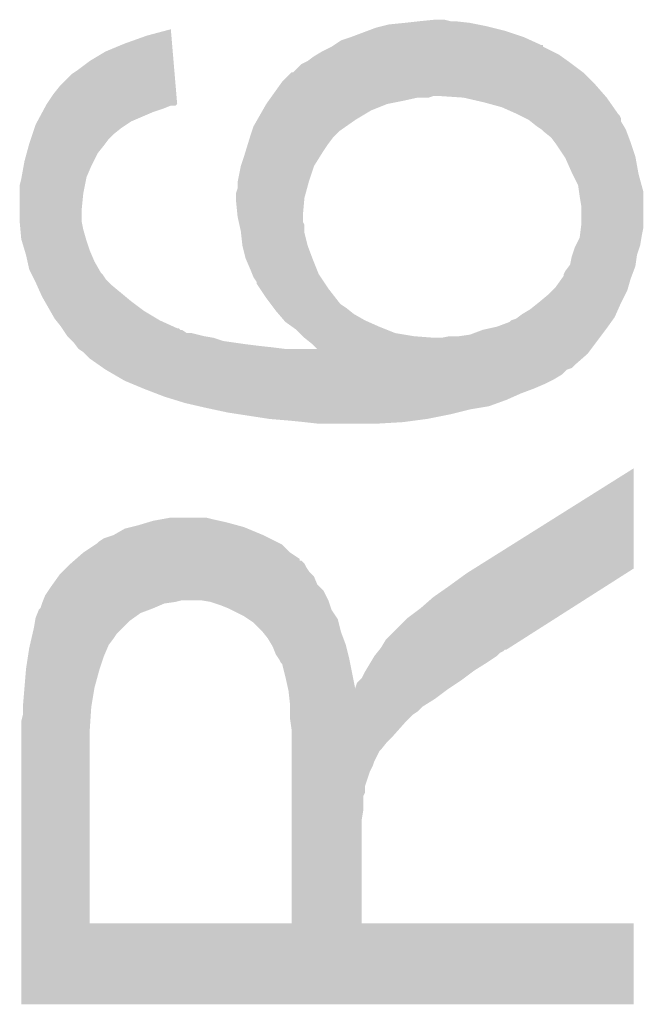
# Model space of a CAD drawing. Extents: x -9 to 122, y -9 to 65.
# Tile 111 of 256: x 26.716 to 27.711, y 39.38 to 40.952. Entities that reach past the tile are written whole.
import ezdxf

# ---------------------------------------------------------------- set-up
doc = ezdxf.new("R2010")
doc.units = 0
doc.layers.add('CLICKER_4_FOR_R7FA4M2A_V100_GTO', color=12, linetype='CONTINUOUS')

msp = doc.modelspace()

# ---------------------------------------------------------------- linework, layer by layer
at = {"layer": 'CLICKER_4_FOR_R7FA4M2A_V100_GTO'}
for points in [[(27.284682, 40.93972), (27.294842, 40.94226), (27.4701, 40.93972), (27.45994, 40.94226)], [(27.294842, 40.94226), (27.305002, 40.9448), (27.45994, 40.94226), (27.44724, 40.9448)], [(27.305002, 40.9448), (27.3304, 40.94734), (27.44724, 40.9448), (27.434538, 40.94734)], [(27.3304, 40.94734), (27.35326, 40.94988), (27.434538, 40.94734), (27.41168, 40.94988)], [(27.35326, 40.94988), (27.378658, 40.95242), (27.404062, 40.94988), (27.393902, 40.95242)], [(26.88336, 40.91432), (26.91892, 40.927018), (26.958966, 40.91432), (26.957886, 40.927018)], [(26.91892, 40.927018), (26.957022, 40.937154), (26.957886, 40.927018), (26.957022, 40.937154)], [(27.24404, 40.92448), (27.271134, 40.93464), (27.5209, 40.92448), (27.490418, 40.93464)], [(27.271134, 40.93464), (27.284682, 40.93972), (27.490418, 40.93464), (27.4701, 40.93972)], [(26.85288, 40.90162), (26.88336, 40.91432), (26.960046, 40.90162), (26.958966, 40.91432)], [(27.213562, 40.909242), (27.217336, 40.911758), (27.551394, 40.909242), (27.55138, 40.911758)], [(27.217336, 40.911758), (27.217368, 40.91178), (27.55138, 40.911758), (27.548844, 40.91178)], [(27.217368, 40.91178), (27.2288, 40.9194), (27.548844, 40.91178), (27.532078, 40.9194)], [(27.2288, 40.9194), (27.24404, 40.92448), (27.532078, 40.9194), (27.5209, 40.92448)], [(26.827482, 40.886382), (26.85288, 40.90162), (26.961342, 40.886382), (26.960046, 40.90162)], [(27.185622, 40.894002), (27.189848, 40.896538), (27.580332, 40.894002), (27.57678, 40.896538)], [(27.189848, 40.896538), (27.19832, 40.90162), (27.57678, 40.896538), (27.56662, 40.90162)], [(27.19832, 40.90162), (27.213546, 40.909234), (27.56662, 40.90162), (27.551394, 40.909234)], [(27.213546, 40.909234), (27.213562, 40.909242), (27.551394, 40.909234), (27.551394, 40.909242)], [(26.80716, 40.87114), (26.827482, 40.886382), (26.962638, 40.87114), (26.961342, 40.886382)], [(27.152606, 40.868606), (27.165304, 40.881302), (27.61487, 40.868606), (27.597944, 40.881302)], [(27.165304, 40.881302), (27.170378, 40.88384), (27.597944, 40.881302), (27.59456, 40.88384)], [(27.170378, 40.88384), (27.17546, 40.886382), (27.59456, 40.88384), (27.591002, 40.886382)], [(27.17546, 40.886382), (27.185622, 40.894002), (27.591002, 40.886382), (27.580332, 40.894002)], [(26.77922, 40.84574), (26.79954, 40.86606), (26.964798, 40.84574), (26.96307, 40.86606)], [(26.79954, 40.86606), (26.80716, 40.87114), (26.96307, 40.86606), (26.962638, 40.87114)], [(27.134822, 40.853362), (27.150062, 40.868598), (27.630118, 40.853362), (27.61488, 40.868598)], [(27.150062, 40.868598), (27.150066, 40.8686), (27.61488, 40.868598), (27.614878, 40.8686)], [(27.150066, 40.8686), (27.152606, 40.868606), (27.614878, 40.8686), (27.61487, 40.868606)], [(27.11849, 40.8305), (27.13119, 40.84828), (27.650758, 40.8305), (27.6352, 40.84828)], [(27.13119, 40.84828), (27.134822, 40.853362), (27.6352, 40.84828), (27.630118, 40.853362)], [(26.7589, 40.8178), (26.76906, 40.83304), (26.967174, 40.8178), (26.965878, 40.83304)], [(26.76906, 40.83304), (26.77922, 40.84574), (26.965878, 40.83304), (26.964798, 40.84574)], [(26.757532, 40.81526), (26.758896, 40.817794), (26.964634, 40.81526), (26.967174, 40.817794)], [(26.758896, 40.817794), (26.7589, 40.8178), (26.967174, 40.817794), (26.967174, 40.8178)], [(27.103612, 40.80764), (27.109418, 40.8178), (27.277058, 40.80764), (27.302462, 40.8178)], [(27.109418, 40.8178), (27.10942, 40.817802), (27.302462, 40.8178), (27.30247, 40.817802)], [(27.10942, 40.817802), (27.113046, 40.82288), (27.30247, 40.817802), (27.32786, 40.82288)], [(27.113046, 40.82288), (27.116676, 40.82796), (27.32786, 40.82288), (27.350722, 40.82796)], [(27.116676, 40.827962), (27.11849, 40.8305), (27.368502, 40.827962), (27.376124, 40.8305)], [(27.116676, 40.82796), (27.116676, 40.827962), (27.350722, 40.82796), (27.368502, 40.827962)], [(27.424382, 40.82796), (27.38628, 40.8305), (27.65298, 40.82796), (27.650758, 40.8305)], [(27.4574, 40.82034), (27.424382, 40.82796), (27.658316, 40.82034), (27.65298, 40.82796)], [(27.485342, 40.81272), (27.4574, 40.82034), (27.66365, 40.81272), (27.658316, 40.82034)], [(26.743852, 40.789858), (26.75206, 40.8051), (26.893518, 40.789858), (26.929082, 40.8051)], [(26.75206, 40.8051), (26.754796, 40.81018), (26.929082, 40.8051), (26.944322, 40.81018)], [(26.754796, 40.81018), (26.75753, 40.815258), (26.944322, 40.81018), (26.957016, 40.815258)], [(26.75753, 40.815258), (26.757532, 40.81526), (26.957016, 40.815258), (26.964634, 40.81526)], [(27.094904, 40.7924), (27.103612, 40.80764), (27.251658, 40.7924), (27.277058, 40.80764)], [(27.5082, 40.80256), (27.485342, 40.81272), (27.670762, 40.80256), (27.66365, 40.81272)], [(27.508204, 40.802558), (27.5082, 40.80256), (27.670762, 40.802558), (27.670762, 40.80256)], [(27.513288, 40.800016), (27.508204, 40.802558), (27.673302, 40.800016), (27.670762, 40.802558)], [(26.739426, 40.7797), (26.74112, 40.784782), (26.87828, 40.7797), (26.885902, 40.784782)], [(26.74112, 40.784782), (26.743852, 40.789858), (26.885902, 40.784782), (26.893518, 40.789858)], [(27.0891, 40.782242), (27.094904, 40.7924), (27.237146, 40.782242), (27.251658, 40.7924)], [(27.523448, 40.794936), (27.513288, 40.800016), (27.67584, 40.794936), (27.673302, 40.800016)], [(27.52852, 40.7924), (27.523448, 40.794936), (27.675842, 40.7924), (27.67584, 40.794936)], [(27.5317, 40.789856), (27.52852, 40.7924), (27.675842, 40.789856), (27.675842, 40.7924)], [(27.54122, 40.78224), (27.5317, 40.789856), (27.680414, 40.78224), (27.675842, 40.789856)], [(26.733498, 40.761918), (26.736038, 40.76954), (26.85796, 40.761918), (26.86558, 40.76954)], [(26.736038, 40.76954), (26.739426, 40.7797), (26.86558, 40.76954), (26.87828, 40.7797)], [(27.08402, 40.767), (27.086558, 40.77462), (27.21864, 40.767), (27.22626, 40.77462)], [(27.086558, 40.77462), (27.0891, 40.782242), (27.22626, 40.77462), (27.237146, 40.782242)], [(27.548838, 40.777162), (27.54122, 40.78224), (27.68346, 40.777162), (27.680414, 40.78224)], [(27.548842, 40.777158), (27.548838, 40.777162), (27.683462, 40.777158), (27.68346, 40.777162)], [(27.551382, 40.774618), (27.548842, 40.777158), (27.684414, 40.774618), (27.683462, 40.777158)], [(27.564082, 40.764458), (27.551382, 40.774618), (27.688224, 40.764458), (27.684414, 40.774618)], [(26.730266, 40.75176), (26.73096, 40.7543), (26.85034, 40.75176), (26.852244, 40.7543)], [(26.73096, 40.7543), (26.733498, 40.761918), (26.852244, 40.7543), (26.85796, 40.761918)], [(27.075422, 40.73906), (27.080112, 40.7543), (27.19832, 40.73906), (27.20848, 40.7543)], [(27.080112, 40.7543), (27.083238, 40.76446), (27.20848, 40.7543), (27.216102, 40.76446)], [(27.083238, 40.76446), (27.08402, 40.767), (27.216102, 40.76446), (27.21864, 40.767)], [(27.569796, 40.75684), (27.564082, 40.764458), (27.69108, 40.75684), (27.688224, 40.764458)], [(27.5717, 40.7543), (27.569796, 40.75684), (27.691928, 40.7543), (27.69108, 40.75684)], [(27.585248, 40.73398), (27.5717, 40.7543), (27.6987, 40.73398), (27.691928, 40.7543)], [(26.72334, 40.72636), (26.726802, 40.739058), (26.833828, 40.72636), (26.840178, 40.739058)], [(26.726802, 40.739058), (26.730266, 40.75176), (26.840178, 40.739058), (26.85034, 40.75176)], [(27.07386, 40.73398), (27.075422, 40.73906), (27.195144, 40.73398), (27.19832, 40.73906)], [(26.721954, 40.71874), (26.72334, 40.72636), (26.83002, 40.71874), (26.833828, 40.72636)], [(27.068782, 40.718742), (27.07386, 40.73398), (27.185622, 40.718742), (27.195144, 40.73398)], [(27.58694, 40.73144), (27.585248, 40.73398), (27.699162, 40.73144), (27.6987, 40.73398)], [(27.5971, 40.70858), (27.58694, 40.73144), (27.70332, 40.70858), (27.699162, 40.73144)], [(26.71872, 40.700958), (26.721954, 40.71874), (26.8224, 40.700958), (26.83002, 40.71874)], [(27.064206, 40.69588), (27.068782, 40.71874), (27.178, 40.69588), (27.18562, 40.71874)], [(27.068782, 40.71874), (27.068782, 40.718742), (27.18562, 40.71874), (27.185622, 40.718742)], [(27.59837, 40.70604), (27.5971, 40.70858), (27.70378, 40.70604), (27.70332, 40.70858)], [(27.60726, 40.688256), (27.59837, 40.70604), (27.70863, 40.688256), (27.70378, 40.70604)], [(26.71572, 40.688262), (26.71826, 40.69842), (26.81986, 40.688262), (26.821892, 40.69842)], [(26.71826, 40.69842), (26.71872, 40.700958), (26.821892, 40.69842), (26.8224, 40.700958)], [(27.0637, 40.693342), (27.064206, 40.69588), (27.177306, 40.693342), (27.178, 40.69588)], [(27.0637, 40.683184), (27.0637, 40.693342), (27.174536, 40.683184), (27.177306, 40.693342)], [(26.71572, 40.675562), (26.71572, 40.688262), (26.81732, 40.675562), (26.81986, 40.688262)], [(26.71572, 40.650162), (26.71572, 40.675562), (26.81478, 40.650162), (26.81732, 40.675562)], [(27.06116, 40.667942), (27.061162, 40.675562), (27.17038, 40.667942), (27.172458, 40.675562)], [(27.061162, 40.675562), (27.0637, 40.683184), (27.172458, 40.675562), (27.174536, 40.683184)], [(27.608712, 40.678098), (27.60726, 40.688256), (27.7114, 40.678098), (27.70863, 40.688256)], [(27.6098, 40.67048), (27.608712, 40.678098), (27.7114, 40.67048), (27.7114, 40.678098)], [(27.06116, 40.662858), (27.06116, 40.667942), (27.169916, 40.662858), (27.17038, 40.667942)], [(27.063448, 40.64), (27.06116, 40.662858), (27.16784, 40.64), (27.169916, 40.662858)], [(27.61234, 40.655238), (27.6098, 40.67048), (27.7114, 40.655238), (27.7114, 40.67048)], [(26.71572, 40.629838), (26.71572, 40.650162), (26.81478, 40.629838), (26.81478, 40.650162)], [(27.61234, 40.62476), (27.61234, 40.655238), (27.7114, 40.62476), (27.7114, 40.655238)], [(26.716876, 40.61714), (26.71572, 40.629838), (26.81732, 40.61714), (26.81478, 40.629838)], [(27.0637, 40.637462), (27.063448, 40.64), (27.16784, 40.637462), (27.16784, 40.64)], [(27.065394, 40.629844), (27.0637, 40.637462), (27.16784, 40.629844), (27.16784, 40.637462)], [(27.066522, 40.624764), (27.065394, 40.629844), (27.170378, 40.624764), (27.16784, 40.629844)], [(26.71826, 40.601902), (26.716876, 40.61714), (26.821674, 40.601902), (26.81732, 40.61714)], [(27.06878, 40.6146), (27.066522, 40.624764), (27.17038, 40.6146), (27.170378, 40.624764)], [(27.069064, 40.612062), (27.06878, 40.6146), (27.17038, 40.612062), (27.17038, 40.6146)], [(27.07132, 40.591742), (27.069064, 40.612062), (27.17546, 40.591742), (27.17038, 40.612062)], [(27.610114, 40.60698), (27.611704, 40.619678), (27.70886, 40.60698), (27.7114, 40.619678)], [(27.611704, 40.619678), (27.61234, 40.62476), (27.7114, 40.619678), (27.7114, 40.62476)], [(26.719024, 40.59936), (26.71826, 40.601902), (26.8224, 40.59936), (26.821674, 40.601902)], [(26.723594, 40.584122), (26.719024, 40.59936), (26.82748, 40.584122), (26.8224, 40.59936)], [(27.603448, 40.591738), (27.609798, 40.604438), (27.706318, 40.591738), (27.708436, 40.604438)], [(27.609798, 40.604438), (27.610114, 40.60698), (27.708436, 40.604438), (27.70886, 40.60698)], [(26.72588, 40.576498), (26.723594, 40.584122), (26.830748, 40.576498), (26.82748, 40.584122)], [(27.0764, 40.571422), (27.07132, 40.591742), (27.18308, 40.571422), (27.17546, 40.591742)], [(27.597946, 40.576498), (27.60218, 40.589198), (27.70124, 40.576498), (27.70547, 40.589198)], [(27.60218, 40.589198), (27.603448, 40.591738), (27.70547, 40.589198), (27.706318, 40.591738)], [(26.728138, 40.566338), (26.72588, 40.576498), (26.8351, 40.566338), (26.830748, 40.576498)], [(26.730958, 40.553642), (26.728138, 40.566338), (26.842358, 40.553642), (26.8351, 40.566338)], [(27.076402, 40.57142), (27.0764, 40.571422), (27.18308, 40.57142), (27.18308, 40.571422)], [(27.08402, 40.55364), (27.076402, 40.57142), (27.190192, 40.55364), (27.18308, 40.57142)], [(27.594558, 40.561256), (27.5971, 40.573958), (27.69906, 40.561256), (27.700876, 40.573958)], [(27.5971, 40.573958), (27.597946, 40.576498), (27.700876, 40.573958), (27.70124, 40.576498)], [(26.7335, 40.54856), (26.730958, 40.553642), (26.845262, 40.54856), (26.842358, 40.553642)], [(27.087068, 40.54602), (27.08402, 40.55364), (27.19324, 40.54602), (27.190192, 40.55364)], [(27.5844, 40.546016), (27.58694, 40.551098), (27.693936, 40.546016), (27.69584, 40.551098)], [(27.58694, 40.551098), (27.592652, 40.558716), (27.69584, 40.551098), (27.698698, 40.558716)], [(27.592652, 40.558716), (27.594558, 40.561256), (27.698698, 40.558716), (27.69906, 40.561256)], [(26.73477, 40.54602), (26.7335, 40.54856), (26.8478, 40.54602), (26.845262, 40.54856)], [(26.738582, 40.538398), (26.73477, 40.54602), (26.852882, 40.538398), (26.8478, 40.54602)], [(26.74112, 40.53332), (26.738582, 40.538398), (26.85796, 40.53332), (26.852882, 40.538398)], [(26.743378, 40.52824), (26.74112, 40.53332), (26.86304, 40.52824), (26.85796, 40.53332)], [(27.0891, 40.54094), (27.087068, 40.54602), (27.196628, 40.54094), (27.19324, 40.54602)], [(27.094176, 40.533326), (27.0891, 40.54094), (27.201704, 40.533326), (27.196628, 40.54094)], [(27.09418, 40.530784), (27.094176, 40.533326), (27.203398, 40.530784), (27.201704, 40.533326)], [(27.571698, 40.525698), (27.580772, 40.538402), (27.68745, 40.525698), (27.691082, 40.538402)], [(27.580772, 40.538402), (27.584396, 40.543474), (27.691082, 40.538402), (27.692982, 40.543474)], [(27.584396, 40.543474), (27.5844, 40.546016), (27.692982, 40.543474), (27.693936, 40.546016)], [(26.75128, 40.510462), (26.743378, 40.52824), (26.884374, 40.510462), (26.86304, 40.52824)], [(27.099262, 40.52316), (27.09418, 40.530784), (27.20848, 40.52316), (27.203398, 40.530784)], [(27.10942, 40.50792), (27.099262, 40.52316), (27.220336, 40.50792), (27.20848, 40.52316)], [(27.559, 40.513), (27.56662, 40.52062), (27.68219, 40.513), (27.686, 40.52062)], [(27.56662, 40.52062), (27.571698, 40.525698), (27.686, 40.52062), (27.68745, 40.525698)], [(26.755636, 40.50284), (26.75128, 40.510462), (26.89352, 40.50284), (26.884374, 40.510462)], [(26.764344, 40.487598), (26.755636, 40.50284), (26.913842, 40.487598), (26.89352, 40.50284)], [(27.115134, 40.500302), (27.10942, 40.50792), (27.22626, 40.500302), (27.220336, 40.50792)], [(27.54376, 40.5003), (27.559, 40.513), (27.67584, 40.5003), (27.68219, 40.513)], [(26.771598, 40.474902), (26.764344, 40.487598), (26.935006, 40.474902), (26.913842, 40.487598)], [(27.117038, 40.497762), (27.115134, 40.500302), (27.228798, 40.497762), (27.22626, 40.500302)], [(27.12085, 40.49268), (27.117038, 40.497762), (27.23642, 40.49268), (27.228798, 40.497762)], [(27.12466, 40.487598), (27.12085, 40.49268), (27.242774, 40.487598), (27.23642, 40.49268)], [(27.129014, 40.48252), (27.12466, 40.487598), (27.249122, 40.48252), (27.242774, 40.487598)], [(27.51836, 40.48252), (27.531058, 40.490138), (27.667936, 40.48252), (27.671322, 40.490138)], [(27.531058, 40.490138), (27.54376, 40.5003), (27.671322, 40.490138), (27.67584, 40.5003)], [(26.773632, 40.47236), (26.771598, 40.474902), (26.939242, 40.47236), (26.935006, 40.474902)], [(26.78176, 40.4622), (26.773632, 40.47236), (26.961596, 40.4622), (26.939242, 40.47236)], [(27.137722, 40.47236), (27.129014, 40.48252), (27.2669, 40.47236), (27.249122, 40.48252)], [(27.139898, 40.46982), (27.137722, 40.47236), (27.272616, 40.46982), (27.2669, 40.47236)], [(27.498036, 40.46982), (27.500578, 40.472356), (27.660236, 40.46982), (27.662048, 40.472356)], [(27.500578, 40.472356), (27.508198, 40.4749), (27.662048, 40.472356), (27.663864, 40.4749)], [(27.508198, 40.4749), (27.511582, 40.477438), (27.663864, 40.4749), (27.665678, 40.477438)], [(27.511582, 40.477438), (27.51836, 40.48252), (27.665678, 40.477438), (27.667936, 40.48252)], [(26.783454, 40.45966), (26.78176, 40.4622), (26.967184, 40.45966), (26.961596, 40.4622)], [(26.783458, 40.459654), (26.783454, 40.45966), (26.969726, 40.459654), (26.967184, 40.45966)], [(26.785148, 40.45712), (26.783458, 40.459654), (26.972266, 40.45712), (26.969726, 40.459654)], [(26.78515, 40.457116), (26.785148, 40.45712), (26.974806, 40.457116), (26.972266, 40.45712)], [(26.788534, 40.45204), (26.78515, 40.457116), (26.982424, 40.45204), (26.974806, 40.457116)], [(27.150568, 40.4622), (27.139898, 40.46982), (27.28976, 40.4622), (27.272616, 40.46982)], [(27.15768, 40.45712), (27.150568, 40.4622), (27.302462, 40.45712), (27.28976, 40.4622)], [(27.162758, 40.452042), (27.15768, 40.45712), (27.315158, 40.452042), (27.302462, 40.45712)], [(27.434538, 40.4495), (27.454858, 40.457118), (27.64536, 40.4495), (27.651072, 40.457118)], [(27.454858, 40.457118), (27.466292, 40.45966), (27.651072, 40.457118), (27.65298, 40.45966)], [(27.466292, 40.45966), (27.477718, 40.4622), (27.65298, 40.45966), (27.654794, 40.4622)], [(27.477718, 40.4622), (27.498036, 40.46982), (27.654794, 40.4622), (27.660236, 40.46982)], [(26.79192, 40.44696), (26.788534, 40.45204), (27.01036, 40.44696), (26.990042, 40.45204)], [(26.794462, 40.444418), (26.79192, 40.44696), (27.025602, 40.444418), (27.01036, 40.44696)], [(26.79954, 40.43934), (26.794462, 40.444418), (27.040842, 40.43934), (27.025602, 40.444418)], [(26.802078, 40.4368), (26.79954, 40.43934), (27.058622, 40.4368), (27.040842, 40.43934)], [(27.16784, 40.44696), (27.162758, 40.452042), (27.34564, 40.44696), (27.315158, 40.452042)], [(27.17038, 40.44442), (27.16784, 40.44696), (27.37866, 40.44442), (27.34564, 40.44696)], [(27.183078, 40.434262), (27.17038, 40.44442), (27.633932, 40.434262), (27.64155, 40.44442)], [(27.388818, 40.44442), (27.401518, 40.44696), (27.64155, 40.44442), (27.643454, 40.44696)], [(27.416758, 40.44696), (27.434538, 40.4495), (27.643454, 40.44696), (27.64536, 40.4495)], [(26.803984, 40.43426), (26.802078, 40.4368), (27.0764, 40.43426), (27.058622, 40.4368)], [(26.80589, 40.43172), (26.803984, 40.43426), (27.09672, 40.43172), (27.0764, 40.43426)], [(26.807796, 40.42918), (26.80589, 40.43172), (27.11958, 40.42918), (27.09672, 40.43172)], [(26.809698, 40.426642), (26.807796, 40.42918), (27.139886, 40.426642), (27.11958, 40.42918)], [(26.809702, 40.42664), (26.809698, 40.426642), (27.139902, 40.42664), (27.139886, 40.426642)], [(26.81732, 40.42156), (26.809702, 40.42664), (27.624406, 40.42156), (27.628216, 40.42664)], [(27.139902, 40.42664), (27.190664, 40.426678), (27.628216, 40.42664), (27.628244, 40.426678)], [(27.190664, 40.426678), (27.183078, 40.434262), (27.628244, 40.426678), (27.633932, 40.434262)], [(26.819862, 40.419018), (26.81732, 40.42156), (27.6225, 40.419018), (27.624406, 40.42156)], [(26.827478, 40.411402), (26.819862, 40.419018), (27.613794, 40.411402), (27.6225, 40.419018)], [(26.841992, 40.401242), (26.827478, 40.411402), (27.60218, 40.401242), (27.613794, 40.411402)], [(26.84925, 40.39616), (26.841992, 40.401242), (27.597096, 40.39616), (27.60218, 40.401242)], [(26.85288, 40.393618), (26.84925, 40.39616), (27.589482, 40.393618), (27.597096, 40.39616)], [(26.852884, 40.393616), (26.85288, 40.393618), (27.589478, 40.393616), (27.589482, 40.393618)], [(26.865944, 40.385998), (26.852884, 40.393616), (27.581858, 40.385998), (27.589478, 40.393616)], [(26.879004, 40.37838), (26.865944, 40.385998), (27.56916, 40.37838), (27.581858, 40.385998)], [(26.883358, 40.37584), (26.879004, 40.37838), (27.56408, 40.37584), (27.56916, 40.37838)], [(26.895552, 40.37076), (26.883358, 40.37584), (27.55392, 40.37076), (27.56408, 40.37584)], [(26.91384, 40.36314), (26.895552, 40.37076), (27.53614, 40.36314), (27.55392, 40.37076)], [(26.93365, 40.35552), (26.91384, 40.36314), (27.51582, 40.35552), (27.53614, 40.36314)], [(26.94686, 40.350438), (26.93365, 40.35552), (27.504384, 40.350438), (27.51582, 40.35552)], [(26.963368, 40.34536), (26.94686, 40.350438), (27.49296, 40.34536), (27.504384, 40.350438)], [(26.979882, 40.34028), (26.963368, 40.34536), (27.478988, 40.34028), (27.49296, 40.34536)], [(27.001894, 40.3352), (26.979882, 40.34028), (27.465018, 40.3352), (27.478988, 40.34028)], [(27.0129, 40.33266), (27.001894, 40.3352), (27.449778, 40.33266), (27.465018, 40.3352)], [(27.024754, 40.33012), (27.0129, 40.33266), (27.43454, 40.33012), (27.449778, 40.33266)], [(27.04846, 40.32504), (27.024754, 40.33012), (27.41422, 40.32504), (27.43454, 40.33012)], [(27.06497, 40.3225), (27.04846, 40.32504), (27.40406, 40.3225), (27.41422, 40.32504)], [(27.1145, 40.31488), (27.06497, 40.3225), (27.36596, 40.31488), (27.40406, 40.3225)], [(27.14498, 40.31234), (27.1145, 40.31488), (27.34691, 40.31234), (27.36596, 40.31488)], [(27.17038, 40.3098), (27.14498, 40.31234), (27.32786, 40.3098), (27.34691, 40.31234)], [(27.19324, 40.30726), (27.17038, 40.3098), (27.284682, 40.30726), (27.32786, 40.3098)], [(27.441578, 40.076116), (27.69616, 40.2361), (27.69615, 40.076116), (27.69616, 40.2361)], [(26.94305, 40.15486), (26.957022, 40.1574), (27.02306, 40.15486), (27.012902, 40.1574)], [(26.883364, 40.139622), (26.893516, 40.14216), (27.079954, 40.139622), (27.073862, 40.14216)], [(26.893516, 40.14216), (26.903678, 40.1447), (27.073862, 40.14216), (27.064548, 40.1447)], [(26.903678, 40.1447), (26.920612, 40.14978), (27.064548, 40.1447), (27.04592, 40.14978)], [(26.920612, 40.14978), (26.92908, 40.15232), (27.04592, 40.14978), (27.03449, 40.15232)], [(26.92908, 40.15232), (26.94305, 40.15486), (27.03449, 40.15232), (27.02306, 40.15486)], [(26.84272, 40.1193), (26.85034, 40.12438), (27.124658, 40.1193), (27.1145, 40.12438)], [(26.85034, 40.12438), (26.865582, 40.12946), (27.1145, 40.12438), (27.10434, 40.12946)], [(26.865582, 40.12946), (26.883364, 40.139622), (27.10434, 40.12946), (27.079954, 40.139622)], [(26.81732, 40.10152), (26.836366, 40.114218), (27.14752, 40.10152), (27.13482, 40.114218)], [(26.836366, 40.114218), (26.840182, 40.116762), (27.13482, 40.114218), (27.129734, 40.116762)], [(26.840182, 40.116762), (26.84272, 40.1193), (27.129734, 40.116762), (27.124658, 40.1193)], [(26.805696, 40.09135), (26.81732, 40.10152), (27.16276, 40.09135), (27.14752, 40.10152)], [(26.784298, 40.071038), (26.791918, 40.078658), (27.178002, 40.071038), (27.172922, 40.078658)], [(26.791918, 40.078658), (26.796996, 40.083736), (27.172922, 40.078658), (27.170382, 40.083736)], [(26.796996, 40.083736), (26.797, 40.08374), (27.170382, 40.083736), (27.17038, 40.08374)], [(26.797, 40.08374), (26.802798, 40.088814), (27.17038, 40.08374), (27.165306, 40.088814)], [(26.802798, 40.088814), (26.802804, 40.08882), (27.165306, 40.088814), (27.162782, 40.08882)], [(26.802804, 40.08882), (26.805696, 40.09135), (27.162782, 40.08882), (27.16276, 40.09135)], [(26.768334, 40.05072), (26.777402, 40.063416), (27.190704, 40.05072), (27.18562, 40.063416)], [(26.777402, 40.063416), (26.779222, 40.065962), (27.18562, 40.063416), (27.183076, 40.065962)], [(26.779222, 40.065962), (26.784298, 40.071038), (27.183076, 40.065962), (27.178002, 40.071038)], [(27.40152, 40.04818), (27.42946, 40.0685), (27.652328, 40.04818), (27.684202, 40.0685)], [(27.42946, 40.0685), (27.441578, 40.076116), (27.684202, 40.0685), (27.69615, 40.076116)], [(26.761436, 40.040556), (26.76652, 40.04818), (27.200862, 40.040556), (27.193244, 40.04818)], [(26.76652, 40.04818), (26.768334, 40.05072), (27.193244, 40.04818), (27.190704, 40.05072)], [(27.37612, 40.0304), (27.40152, 40.04818), (27.624438, 40.0304), (27.652328, 40.04818)], [(26.753312, 40.02532), (26.756362, 40.032942), (27.20848, 40.02532), (27.20467, 40.032942)], [(26.756362, 40.032942), (26.761436, 40.040556), (27.20467, 40.032942), (27.200862, 40.040556)], [(27.3558, 40.01262), (27.37612, 40.0304), (27.596548, 40.01262), (27.624438, 40.0304)], [(26.74874, 40.012624), (26.75128, 40.02024), (26.929088, 40.012624), (26.946864, 40.02024)], [(26.75128, 40.02024), (26.752296, 40.02278), (26.946864, 40.02024), (26.96464, 40.02278)], [(26.752296, 40.02278), (26.753312, 40.02532), (26.96464, 40.02278), (26.974802, 40.02532)], [(27.005294, 40.025318), (27.005282, 40.02532), (27.20848, 40.025318), (27.20848, 40.02532)], [(27.020522, 40.022778), (27.005294, 40.025318), (27.209328, 40.022778), (27.20848, 40.025318)], [(27.03576, 40.0177), (27.020522, 40.022778), (27.21102, 40.0177), (27.209328, 40.022778)], [(27.04846, 40.01262), (27.03576, 40.0177), (27.212714, 40.01262), (27.21102, 40.0177)], [(26.741122, 39.997382), (26.74417, 40.005), (26.898094, 39.997382), (26.90876, 40.005)], [(26.74417, 40.005), (26.746204, 40.01008), (26.90876, 40.005), (26.922306, 40.01008)], [(26.746204, 40.01008), (26.748736, 40.01262), (26.922306, 40.01008), (26.92908, 40.01262)], [(26.748736, 40.01262), (26.74874, 40.012624), (26.92908, 40.01262), (26.929088, 40.012624)], [(27.053548, 40.010076), (27.04846, 40.01262), (27.213562, 40.010076), (27.212714, 40.01262)], [(27.073862, 39.999918), (27.053548, 40.010076), (27.220336, 39.999918), (27.213562, 40.010076)], [(27.081482, 39.994838), (27.073862, 39.999918), (27.223722, 39.994838), (27.220336, 39.999918)], [(27.335482, 39.99738), (27.3558, 40.01262), (27.572642, 39.99738), (27.596548, 40.01262)], [(26.73858, 39.98214), (26.740274, 39.9923), (26.88082, 39.98214), (26.89098, 39.9923)], [(26.740274, 39.9923), (26.741122, 39.997382), (26.89098, 39.9923), (26.898094, 39.997382)], [(27.089102, 39.989758), (27.081482, 39.994838), (27.224992, 39.989758), (27.223722, 39.994838)], [(27.101802, 39.977058), (27.089102, 39.989758), (27.228168, 39.977058), (27.224992, 39.989758)], [(27.299922, 39.961822), (27.335482, 39.99738), (27.516864, 39.961822), (27.572642, 39.99738)], [(26.734476, 39.96436), (26.736234, 39.971982), (26.86558, 39.96436), (26.870662, 39.971982)], [(26.736234, 39.971982), (26.73858, 39.98214), (26.870662, 39.971982), (26.88082, 39.98214)], [(27.103834, 39.974518), (27.101802, 39.977058), (27.228802, 39.974518), (27.228168, 39.977058)], [(27.111962, 39.964358), (27.103834, 39.974518), (27.232612, 39.964358), (27.228802, 39.974518)], [(26.73096, 39.94912), (26.732132, 39.9542), (26.855784, 39.94912), (26.857962, 39.9542)], [(26.732132, 39.9542), (26.734476, 39.96436), (26.857962, 39.9542), (26.86558, 39.96436)], [(27.11806, 39.954198), (27.111962, 39.964358), (27.23642, 39.954198), (27.232612, 39.964358)], [(27.11958, 39.951662), (27.11806, 39.954198), (27.237056, 39.951662), (27.23642, 39.954198)], [(27.124662, 39.938958), (27.11958, 39.951662), (27.240232, 39.938958), (27.237056, 39.951662)], [(27.292302, 39.949122), (27.299922, 39.961822), (27.496942, 39.949122), (27.516864, 39.961822)], [(26.72588, 39.9161), (26.729004, 39.936418), (26.843566, 39.9161), (26.85034, 39.936418)], [(26.729004, 39.936418), (26.73096, 39.94912), (26.85034, 39.936418), (26.855784, 39.94912)], [(27.128048, 39.93388), (27.124662, 39.938958), (27.2415, 39.93388), (27.240232, 39.938958)], [(27.276044, 39.92626), (27.28214, 39.93642), (27.46248, 39.92626), (27.47772, 39.93642)], [(27.28214, 39.93642), (27.286202, 39.941498), (27.47772, 39.93642), (27.4828, 39.941498)], [(27.286202, 39.941498), (27.288234, 39.944038), (27.4828, 39.941498), (27.487876, 39.944038)], [(27.288234, 39.944038), (27.290262, 39.946574), (27.487876, 39.944038), (27.490414, 39.946574)], [(27.290262, 39.946574), (27.290268, 39.94658), (27.490414, 39.946574), (27.492956, 39.94658)], [(27.290268, 39.94658), (27.292302, 39.949122), (27.492956, 39.94658), (27.496942, 39.949122)], [(27.12974, 39.931338), (27.128048, 39.93388), (27.242012, 39.931338), (27.2415, 39.93388)], [(27.132282, 39.92626), (27.12974, 39.931338), (27.243032, 39.92626), (27.242012, 39.931338)], [(27.134822, 39.923714), (27.132282, 39.92626), (27.243544, 39.923714), (27.243032, 39.92626)], [(27.1399, 39.9034), (27.134822, 39.923714), (27.247624, 39.9034), (27.243544, 39.923714)], [(27.268424, 39.91356), (27.276044, 39.92626), (27.442162, 39.91356), (27.46248, 39.92626)], [(26.72334, 39.885622), (26.725668, 39.91356), (26.8351, 39.885622), (26.84272, 39.91356)], [(26.725668, 39.91356), (26.72588, 39.9161), (26.84272, 39.91356), (26.843566, 39.9161)], [(27.261822, 39.900864), (27.2669, 39.911018), (27.425232, 39.900864), (27.438772, 39.911018)], [(27.2669, 39.911018), (27.268424, 39.91356), (27.438772, 39.911018), (27.442162, 39.91356)], [(27.144366, 39.883302), (27.1399, 39.9034), (27.25166, 39.883302), (27.247624, 39.9034)], [(27.251662, 39.885622), (27.254204, 39.893242), (27.402792, 39.885622), (27.414222, 39.893242)], [(27.254204, 39.893242), (27.259278, 39.89832), (27.414222, 39.893242), (27.42184, 39.89832)], [(27.259278, 39.89832), (27.261822, 39.900864), (27.42184, 39.89832), (27.425232, 39.900864)], [(26.7208, 39.85514), (26.72334, 39.885622), (26.83002, 39.85514), (26.8351, 39.885622)], [(27.144416, 39.88308), (27.144366, 39.883302), (27.39898, 39.88308), (27.399312, 39.883302)], [(27.14498, 39.880538), (27.144416, 39.88308), (27.39559, 39.880538), (27.39898, 39.88308)], [(27.146392, 39.86784), (27.14498, 39.880538), (27.37866, 39.86784), (27.39559, 39.880538)], [(27.25166, 39.883302), (27.251662, 39.885622), (27.399312, 39.883302), (27.402792, 39.885622)], [(27.14752, 39.857678), (27.146392, 39.86784), (27.3624, 39.857678), (27.37866, 39.86784)], [(27.14752, 39.855138), (27.14752, 39.857678), (27.358338, 39.855138), (27.3624, 39.857678)], [(26.71826, 39.832282), (26.7208, 39.842442), (26.828496, 39.832282), (26.829172, 39.842442)], [(26.7208, 39.842442), (26.7208, 39.85514), (26.829172, 39.842442), (26.83002, 39.85514)], [(27.14752, 39.84752), (27.14752, 39.855138), (27.35072, 39.84752), (27.358338, 39.855138)], [(27.14752, 39.842438), (27.14752, 39.84752), (27.343098, 39.842438), (27.35072, 39.84752)], [(27.14752, 39.83482), (27.14752, 39.842438), (27.33548, 39.83482), (27.343098, 39.842438)], [(26.71826, 39.81704), (26.71826, 39.832282), (26.82748, 39.81704), (26.828496, 39.832282)], [(27.147884, 39.83228), (27.14752, 39.83482), (27.33294, 39.83228), (27.33548, 39.83482)], [(27.15006, 39.817038), (27.147884, 39.83228), (27.31939, 39.817038), (27.33294, 39.83228)], [(26.71826, 39.509722), (26.71826, 39.81704), (26.82748, 39.509722), (26.82748, 39.81704)], [(27.150058, 39.80942), (27.15006, 39.817038), (27.31262, 39.80942), (27.31939, 39.817038)], [(27.150056, 39.78656), (27.150058, 39.799258), (27.2923, 39.78656), (27.302458, 39.799258)], [(27.150058, 39.799258), (27.150058, 39.80942), (27.302458, 39.799258), (27.31262, 39.80942)], [(27.150056, 39.784016), (27.150056, 39.78656), (27.289758, 39.784016), (27.2923, 39.78656)], [(27.150056, 39.768778), (27.150056, 39.784016), (27.28214, 39.768778), (27.289758, 39.784016)], [(27.150056, 39.76116), (27.150056, 39.768778), (27.2796, 39.76116), (27.28214, 39.768778)], [(27.150052, 39.728136), (27.150054, 39.750998), (27.2669, 39.728136), (27.27452, 39.750998)], [(27.150054, 39.750998), (27.150056, 39.76116), (27.27452, 39.750998), (27.2796, 39.76116)], [(27.150052, 39.717976), (27.150052, 39.728136), (27.266898, 39.717976), (27.2669, 39.728136)], [(27.150052, 39.712896), (27.150052, 39.717976), (27.26436, 39.712896), (27.266898, 39.717976)], [(27.15005, 39.690038), (27.150052, 39.712896), (27.26436, 39.690038), (27.26436, 39.712896)], [(27.150048, 39.674798), (27.15005, 39.690038), (27.26182, 39.674798), (27.26436, 39.690038)], [(27.150038, 39.5097), (27.150048, 39.674798), (27.261842, 39.5097), (27.26182, 39.674798)], [(26.71826, 39.5097), (26.71826, 39.509722), (27.150038, 39.5097), (26.82748, 39.509722)], [(26.71826, 39.509678), (26.71826, 39.5097), (27.69616, 39.509678), (27.261842, 39.5097)], [(26.71826, 39.380182), (26.71826, 39.509678), (27.696138, 39.380182), (27.69616, 39.509678)], [(27.696138, 39.38016), (26.71826, 39.380182), (27.696138, 39.38016), (27.696138, 39.380182)]]:
    msp.add_solid(points, dxfattribs=at)

doc.saveas('drawing.dxf')
